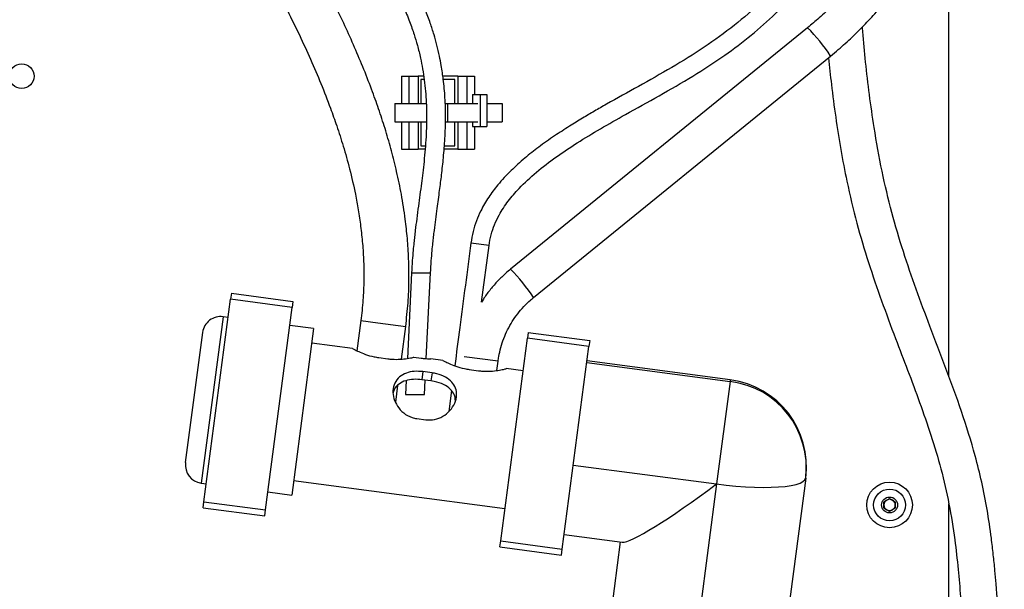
# Model space of a CAD drawing. Header units: inches. Extents: x 0.6 to 33.8, y 0 to 21.7.
# Tile 13 of 210: x 11 to 14.3, y 5.1 to 7. Entities that reach past the tile are written whole.
import ezdxf

# ---------------------------------------------------------------- set-up
doc = ezdxf.new("R2010")
doc.units = ezdxf.units.IN
doc.header["$MEASUREMENT"] = 0
doc.layers.add('FORMAT', color=7, linetype='Continuous')
doc.styles.add('SLDTEXTSTYLE3', font='TXT', dxfattribs={"width": 0.75})
doc.dimstyles.new('SLDDIMSTYLE0', dxfattribs={"dimtxt": 0.125, "dimasz": 0.13, "dimexe": 0, "dimexo": 0.0625, "dimgap": 0.03125, "dimtad": 0, "dimtih": 1, "dimtoh": 1, "dimdec": 1, "dimlfac": 4, "dimrnd": 1e-09, "dimzin": 12, "dimdsep": 46, "dimtxsty": 'SLDTEXTSTYLE3', "dimsah": 1, "dimcen": 0.09, "dimadec": 0, "dimazin": 3, "dimtfac": 1, "dimtdec": 1, "dimtofl": 0, "dimtmove": 0, "dimatfit": 3, "dimfxl": 1, "dimfrac": 2, "dimtolj": 1, "dimtzin": 12, "dimarcsym": 0})

# ---------------------------------------------------------------- blocks, each defined once
blk = doc.blocks.new('_D_1')
at = {"layer": 'FORMAT'}
for p, q in [((6.1417, 17.3401), (2.5482, 17.3401)), ((2.6732, 17.3401), (2.6732, 11.0747)), ((2.4885, 11.0493), (2.4504, 11.0493)), ((2.4504, 11.0493), (2.4504, 10.8509)), ((2.8579, 11.0493), (2.896, 11.0493)), ((2.896, 11.0493), (2.896, 10.8509)), ((2.4504, 10.8509), (2.4885, 10.8509)), ((2.896, 10.8509), (2.8579, 10.8509)), ((2.6732, 4.3985), (2.6732, 10.6639)), ((13.1545, 4.3985), (2.5482, 4.3985))]:
    blk.add_line(p, q, dxfattribs=at)
for points in [[(2.6732, 17.3401), (2.6532, 17.2101), (2.6932, 17.2101)], [(2.6732, 4.3985), (2.6932, 4.5285), (2.6532, 4.5285)]]:
    blk.add_solid(points, dxfattribs=at)
at = {"layer": 'FORMAT', "char_height": 0.125, "attachment_point": 1, "style": 'SLDTEXTSTYLE3'}
for s, insert in [('1315', (2.4885, 11.012)), ('51.8', (2.5115, 10.825))]:
    blk.add_mtext(s, dxfattribs=dict(at, insert=insert))

msp = doc.modelspace()

# ---------------------------------------------------------------- linework, layer by layer
at = {"color": 7, "linetype": 'Continuous'}
for p, q in [((14.1377, 5.8112), (14.1377, 7.4794)), ((13.6538, 7.0061), (12.6366, 6.179)), ((12.7155, 6.082), (13.7326, 6.9091)), ((12.2627, 6.8401), (12.2627, 6.7464)), ((12.2627, 6.8401), (12.2887, 6.8401)), ((12.2887, 6.8401), (12.2887, 6.7464)), ((12.2887, 6.8401), (12.3199, 6.8401)), ((12.3199, 6.8401), (12.3199, 6.7464)), ((12.3392, 6.8401), (12.3199, 6.8401)), ((12.3295, 6.8282), (12.3295, 6.7464)), ((12.3407, 6.8282), (12.3295, 6.8282)), ((12.4556, 6.8401), (12.4051, 6.8401)), ((12.446, 6.8282), (12.4065, 6.8282)), ((12.446, 6.7464), (12.446, 6.8282)), ((12.4556, 6.8401), (12.4556, 6.7464)), ((12.4556, 6.8401), (12.4868, 6.8401)), ((12.4868, 6.8401), (12.4868, 6.7464)), ((12.4868, 6.8401), (12.5127, 6.8401)), ((12.5127, 6.8401), (12.5127, 6.7776)), ((12.5059, 6.7776), (12.5059, 6.7464)), ((12.5059, 6.7776), (12.5326, 6.7776)), ((12.5326, 6.7776), (12.5326, 6.6681)), ((12.5326, 6.7776), (12.5551, 6.7776)), ((12.5551, 6.7776), (12.5551, 6.6681)), ((12.2402, 6.7464), (12.2402, 6.6839)), ((12.2402, 6.7464), (12.3481, 6.7464)), ((12.4131, 6.7464), (12.4222, 6.7464)), ((12.4222, 6.6839), (12.4222, 6.7464)), ((12.4222, 6.7464), (12.5244, 6.7464)), ((12.5551, 6.7464), (12.608, 6.7464)), ((12.608, 6.7464), (12.608, 6.6839)), ((12.2402, 6.6839), (12.3489, 6.6839)), ((12.2627, 6.6839), (12.2627, 6.5901)), ((12.2887, 6.6839), (12.2887, 6.5901)), ((12.3199, 6.6839), (12.3199, 6.5901)), ((12.3295, 6.6839), (12.3295, 6.602)), ((12.414, 6.6839), (12.4222, 6.6839)), ((12.4222, 6.6839), (12.5244, 6.6839)), ((12.446, 6.602), (12.446, 6.6839)), ((12.4556, 6.6839), (12.4556, 6.5901)), ((12.4868, 6.6839), (12.4868, 6.5901)), ((12.5059, 6.6839), (12.5059, 6.6681)), ((12.5551, 6.6839), (12.608, 6.6839)), ((12.5059, 6.6681), (12.5326, 6.6681)), ((12.5127, 6.6681), (12.5127, 6.5901)), ((12.5326, 6.6681), (12.5551, 6.6681)), ((12.2627, 6.5901), (12.2887, 6.5901)), ((12.2887, 6.5901), (12.3199, 6.5901)), ((12.3439, 6.5901), (12.3199, 6.5901)), ((12.3295, 6.602), (12.3445, 6.602)), ((12.4556, 6.5901), (12.4092, 6.5901)), ((12.41, 6.602), (12.446, 6.602)), ((12.4556, 6.5901), (12.4868, 6.5901)), ((12.4868, 6.5901), (12.5127, 6.5901)), ((12.5629, 6.2606), (12.5009, 6.2687)), ((12.5373, 6.0663), (12.5629, 6.2606)), ((12.2975, 6.166), (12.2832, 5.8732)), ((12.2975, 6.166), (12.33, 6.166)), ((12.33, 6.166), (12.3625, 6.166)), ((12.3482, 5.8726), (12.3625, 6.166)), ((11.5867, 5.382), (11.6781, 6.076)), ((11.6808, 6.0965), (11.6781, 6.076)), ((11.8887, 6.0483), (11.6781, 6.076)), ((11.6808, 6.0965), (11.8914, 6.0688)), ((11.7974, 5.3542), (11.8887, 6.0483)), ((11.8914, 6.0688), (11.8887, 6.0483)), ((11.6524, 6.0163), (11.5773, 5.4462)), ((11.6699, 6.014), (11.6524, 6.0163)), ((12.1243, 6.0029), (12.1107, 5.8996)), ((12.1243, 6.0029), (12.1822, 5.9953)), ((11.9622, 5.9755), (11.8806, 5.9863)), ((11.9622, 5.9755), (11.8872, 5.4055)), ((12.1822, 5.9953), (12.2775, 5.9828)), ((12.2628, 5.8711), (12.2775, 5.9828)), ((11.5235, 5.5164), (11.5823, 5.9625)), ((12.6029, 5.2482), (12.6943, 5.9422)), ((12.697, 5.9627), (12.6943, 5.9422)), ((12.905, 5.9145), (12.6943, 5.9422)), ((12.697, 5.9627), (12.9077, 5.935)), ((12.9077, 5.935), (12.905, 5.9145)), ((12.0951, 5.9076), (11.9557, 5.926)), ((12.0951, 5.9076), (12.0951, 5.9076)), ((12.8136, 5.2205), (12.905, 5.9145)), ((12.1855, 5.8762), (12.2166, 5.8722)), ((12.3057, 5.8775), (12.3303, 5.8743)), ((12.4049, 5.8668), (12.3635, 5.8723)), ((12.5937, 5.864), (12.478, 5.8792)), ((12.4049, 5.8668), (12.4049, 5.8668)), ((12.4954, 5.8355), (12.5264, 5.8314)), ((12.5895, 5.8321), (12.5937, 5.864)), ((12.6796, 5.8307), (12.6218, 5.8383)), ((12.8977, 5.8589), (13.3883, 5.7943)), ((13.3891, 5.8003), (12.8985, 5.8649)), ((12.3368, 5.8282), (12.3332, 5.8005)), ((12.3642, 5.7964), (12.3332, 5.8005)), ((12.3678, 5.8241), (12.3368, 5.8282)), ((12.3678, 5.8241), (12.3642, 5.7964)), ((13.3891, 5.8003), (13.3883, 5.7943)), ((12.2433, 5.7235), (12.2509, 5.7811)), ((12.2795, 5.7974), (12.2772, 5.7495)), ((12.3422, 5.7495), (12.3446, 5.799)), ((13.3883, 5.7943), (13.3421, 5.4435)), ((12.2772, 5.7495), (12.3097, 5.7495)), ((12.3097, 5.7495), (12.3422, 5.7495)), ((12.4344, 5.7636), (12.4249, 5.6915)), ((12.3156, 5.6672), (12.3466, 5.6631)), ((12.8515, 5.5081), (13.3421, 5.4435)), ((13.6473, 5.4637), (13.5674, 4.8565)), ((11.5773, 5.4462), (11.5949, 5.4439)), ((11.8937, 5.455), (12.6176, 5.3597)), ((13.3421, 5.4435), (13.2622, 4.8363)), ((11.8055, 5.4162), (11.8872, 5.4055)), ((11.584, 5.3615), (11.5867, 5.382)), ((11.584, 5.3615), (11.7947, 5.3337)), ((11.5867, 5.382), (11.7974, 5.3542)), ((13.9151, 5.3826), (13.9346, 5.3939)), ((13.9151, 5.3601), (13.9151, 5.3826)), ((13.9346, 5.3939), (13.9541, 5.3826)), ((13.9541, 5.3826), (13.9541, 5.3601)), ((14.1377, 4.9651), (14.1377, 5.3754)), ((11.7947, 5.3337), (11.7974, 5.3542)), ((13.9346, 5.3488), (13.9151, 5.3601)), ((13.9541, 5.3601), (13.9346, 5.3488)), ((12.8201, 5.27), (13.0193, 5.2438)), ((12.6002, 5.2277), (12.6029, 5.2482)), ((12.6002, 5.2277), (12.8109, 5.1999)), ((12.6029, 5.2482), (12.8136, 5.2205)), ((12.9725, 4.9348), (13.0133, 5.2446)), ((12.8109, 5.1999), (12.8136, 5.2205))]:
    msp.add_line(p, q, dxfattribs=at)
at = {"color": 7, "linetype": 'Continuous', "flags": 128}
for points in [[(12.0951, 5.9076), (12.0951, 5.9076)], [(12.4049, 5.8668), (12.4049, 5.8668)], [(12.6218, 5.8383), (12.6218, 5.8383)], [(13.3421, 5.4435), (13.3754, 5.4395), (13.4085, 5.4363), (13.4408, 5.4339), (13.4719, 5.4324), (13.5015, 5.4318), (13.5292, 5.432), (13.5547, 5.4332), (13.5776, 5.4352), (13.5976, 5.4381), (13.6145, 5.4418), (13.6281, 5.4463), (13.6381, 5.4515), (13.6446, 5.4573), (13.6473, 5.4637)]]:
    msp.add_lwpolyline(points, dxfattribs=at)
at = {"color": 7, "linetype": 'Continuous'}
for centre, radius in [((10.9623, 6.8401), 0.0424), ((13.9346, 5.3714), 0.0781), ((13.9346, 5.3714), 0.0546), ((13.9346, 5.3714), 0.0273)]:
    msp.add_circle(centre, radius, dxfattribs=at)
for centre, radius, start, end in [((13.2198, 6.5726), 0.6134, 33.2708, 44.9667), ((12.2028, 5.7456), 0.6132, 33.2694, 44.9692), ((11.6442, 5.9544), 0.0625, 82.5, 172.5), ((13.3499, 5.5029), 0.3, 352.5, 82.5), ((13.3525, 5.4995), 0.297, 353.0879, 83.076), ((11.5855, 5.5082), 0.0625, 172.5, 262.5), ((13.9346, 5.3714), 0.0195, 120, 180), ((13.9346, 5.3714), 0.0195, 180, 240), ((13.9346, 5.3714), 0.0195, 60, 120), ((13.9346, 5.3714), 0.0195, 0, 60), ((13.9346, 5.3714), 0.0195, 300, 0), ((13.9346, 5.3714), 0.0195, 240, 300)]:
    msp.add_arc(centre, radius, start, end, dxfattribs=at)
msp.add_ellipse((13.3499, 5.5029), major_axis=(0.3349, 0.257), ratio=0.100783, start_param=3.242037, end_param=4.611945, dxfattribs=at)
for points, knots in [([(12.5629, 6.2606), (12.565, 6.2728), (12.5691, 6.297), (12.5814, 6.3318), (12.6, 6.3707), (12.6278, 6.4128), (12.6704, 6.4623), (12.7253, 6.5128), (12.7925, 6.5641), (12.8661, 6.6131), (12.9459, 6.6612), (13.0398, 6.7145), (13.146, 6.7731), (13.2607, 6.8387), (13.3665, 6.9076), (13.4609, 6.9793), (13.5443, 7.0527), (13.619, 7.1297), (13.6846, 7.2096), (13.746, 7.2977), (13.802, 7.3948), (13.8521, 7.5013), (13.8941, 7.6098), (13.936, 7.7383), (13.9759, 7.8882), (14.0118, 8.0615), (14.0402, 8.2407), (14.0619, 8.4267), (14.0777, 8.6193), (14.0886, 8.83), (14.0944, 9.057), (14.0949, 9.2952), (14.0914, 9.527), (14.0857, 9.7379), (14.0793, 9.928), (14.0727, 10.1007), (14.0659, 10.2707), (14.0592, 10.441), (14.0529, 10.6125), (14.047, 10.7969), (14.0423, 10.9955), (14.0402, 11.2084), (14.0422, 11.4236), (14.0502, 11.6484), (14.067, 11.8813), (14.0986, 12.121), (14.1415, 12.3577), (14.1793, 12.5541), (14.2054, 12.7121), (14.2211, 12.8318), (14.2309, 12.9532), (14.2322, 13.063), (14.2261, 13.1606), (14.2148, 13.2463), (14.1992, 13.3215), (14.1814, 13.386), (14.1635, 13.4398), (14.1423, 13.4944), (14.1177, 13.5497), (14.0986, 13.5862), (14.0889, 13.6047)], [0, 0, 0, 0, 0.0046349, 0.0091946, 0.0137684, 0.0207735, 0.0280316, 0.0381888, 0.0487023, 0.0596684, 0.0713479, 0.083591, 0.1001514, 0.1168421, 0.1331198, 0.1473845, 0.1612228, 0.174691, 0.1875652, 0.1999381, 0.2149136, 0.2295647, 0.2440672, 0.2585478, 0.280283, 0.3022203, 0.3248544, 0.3482605, 0.3724047, 0.3972389, 0.4273088, 0.4574725, 0.4864847, 0.5141605, 0.5364946, 0.5577665, 0.5789076, 0.6002106, 0.6216142, 0.6432129, 0.6693336, 0.6960275, 0.7229934, 0.7499285, 0.7803056, 0.8104547, 0.840442, 0.8703924, 0.8853856, 0.9004404, 0.9156089, 0.9310075, 0.941499, 0.9522515, 0.9633564, 0.9702337, 0.9773031, 0.9845965, 0.9921494, 1, 1, 1, 1]), ([(14.0339, 13.575), (14.0411, 13.5614), (14.0547, 13.5357), (14.0722, 13.4983), (14.0871, 13.4638), (14.1001, 13.4305), (14.1121, 13.3967), (14.1287, 13.3441), (14.1473, 13.2698), (14.1624, 13.1729), (14.1694, 13.0716), (14.1687, 12.9696), (14.1617, 12.8678), (14.1499, 12.7673), (14.1349, 12.6679), (14.1145, 12.5507), (14.089, 12.4161), (14.0604, 12.2624), (14.0334, 12.1018), (14.0106, 11.9319), (13.9945, 11.7523), (13.9842, 11.5677), (13.979, 11.3794), (13.9778, 11.1738), (13.9805, 10.9554), (13.9864, 10.7288), (13.9939, 10.5137), (14.0019, 10.3076), (14.0099, 10.1063), (14.0176, 9.9055), (14.0249, 9.6841), (14.0307, 9.4401), (14.0329, 9.1724), (14.0289, 8.9015), (14.0181, 8.6635), (14.0021, 8.4598), (13.9835, 8.2904), (13.9588, 8.1224), (13.9271, 7.9566), (13.8911, 7.8097), (13.8525, 7.6817), (13.8137, 7.5726), (13.7683, 7.4674), (13.7149, 7.3664), (13.6521, 7.2698), (13.5792, 7.1784), (13.4961, 7.0925), (13.4028, 7.0123), (13.2998, 6.9374), (13.1891, 6.8692), (13.0763, 6.806), (12.9877, 6.7569), (12.924, 6.7204), (12.8816, 6.6954), (12.8361, 6.6675), (12.7856, 6.6347), (12.7344, 6.5987), (12.6842, 6.5592), (12.6368, 6.5166), (12.5952, 6.4719), (12.5606, 6.4257), (12.5365, 6.3843), (12.5193, 6.3447), (12.5074, 6.3078), (12.5031, 6.2819), (12.5009, 6.2687)], [0, 0, 0, 0, 0.005766, 0.010938, 0.01556, 0.019905, 0.024399, 0.02905, 0.04065, 0.053222, 0.06592, 0.078835, 0.091604, 0.10429, 0.116914, 0.129476, 0.149062, 0.16848, 0.188354, 0.210333, 0.232998, 0.256238, 0.279948, 0.303882, 0.333647, 0.362176, 0.389224, 0.414679, 0.439817, 0.465061, 0.490344, 0.523209, 0.556954, 0.591103, 0.625215, 0.646622, 0.668038, 0.689384, 0.71059, 0.7316, 0.746375, 0.760948, 0.77528, 0.789549, 0.803984, 0.818638, 0.833544, 0.848915, 0.864923, 0.881412, 0.897858, 0.913606, 0.919599, 0.925488, 0.932152, 0.93974, 0.948167, 0.955751, 0.96377, 0.972168, 0.978706, 0.985469, 0.990137, 0.994965, 1, 1, 1, 1]), ([(10.9739, 9.6872), (10.974, 9.6601), (10.9742, 9.6065), (10.9761, 9.5268), (10.9792, 9.4488), (10.9835, 9.3723), (10.9891, 9.2966), (10.9972, 9.2077), (11.0092, 9.1043), (11.0267, 8.9863), (11.0484, 8.868), (11.0769, 8.7389), (11.1133, 8.6024), (11.1587, 8.4599), (11.2094, 8.3231), (11.2649, 8.191), (11.3248, 8.0623), (11.3836, 7.9462), (11.4399, 7.8411), (11.4924, 7.7464), (11.5468, 7.6507), (11.6027, 7.5536), (11.6598, 7.4547), (11.7173, 7.3541), (11.7744, 7.2519), (11.8264, 7.1553), (11.8728, 7.065), (11.9136, 6.9816), (11.952, 6.8983), (11.9876, 6.8148), (12.0173, 6.7387), (12.0426, 6.6673), (12.0648, 6.5981), (12.0866, 6.5202), (12.1034, 6.4472), (12.1155, 6.3816), (12.1238, 6.3253), (12.1301, 6.2662), (12.1339, 6.2044), (12.1347, 6.1397), (12.1321, 6.0721), (12.1269, 6.0263), (12.1243, 6.0029)], [0, 0, 0, 0, 0.0199104, 0.039427, 0.0586047, 0.0774799, 0.09609, 0.1149223, 0.1440897, 0.1743431, 0.2056193, 0.236833, 0.2778082, 0.3181704, 0.3580006, 0.3973995, 0.4363335, 0.4747586, 0.5033346, 0.5317477, 0.56004, 0.5883044, 0.6166065, 0.6450531, 0.6737143, 0.7025959, 0.7256619, 0.748567, 0.7712698, 0.7937259, 0.8161878, 0.8322041, 0.8503492, 0.8705432, 0.8926938, 0.9061951, 0.9202917, 0.9349781, 0.950259, 0.9661542, 0.9827088, 1, 1, 1, 1]), ([(12.2775, 5.9828), (12.2805, 6.0099), (12.2865, 6.0627), (12.2893, 6.1403), (12.2883, 6.2138), (12.2838, 6.2834), (12.2757, 6.357), (12.2637, 6.4334), (12.2475, 6.5113), (12.2295, 6.5837), (12.2097, 6.6526), (12.1879, 6.7199), (12.1539, 6.8158), (12.1043, 6.9381), (12.0413, 7.0738), (11.9802, 7.1948), (11.9227, 7.3027), (11.8636, 7.4092), (11.804, 7.514), (11.7447, 7.6168), (11.6866, 7.7175), (11.6303, 7.8164), (11.5699, 7.9251), (11.5071, 8.0435), (11.4434, 8.1724), (11.3848, 8.3026), (11.3315, 8.4359), (11.2836, 8.5738), (11.245, 8.7057), (11.214, 8.832), (11.1894, 8.9525), (11.1683, 9.0806), (11.1526, 9.2054), (11.1419, 9.3211), (11.1352, 9.4215), (11.1312, 9.512), (11.1288, 9.5995), (11.1286, 9.6568), (11.1284, 9.6872)], [0, 0, 0, 0, 0.019906, 0.038799, 0.056754, 0.073817, 0.090018, 0.111274, 0.130874, 0.148905, 0.166511, 0.184023, 0.201429, 0.241955, 0.281699, 0.311624, 0.341428, 0.371067, 0.400509, 0.429672, 0.458702, 0.487803, 0.517057, 0.556137, 0.595319, 0.634602, 0.674125, 0.713916, 0.754061, 0.784916, 0.816741, 0.849707, 0.884044, 0.911255, 0.936031, 0.958163, 0.977734, 1, 1, 1, 1]), ([(14.0921, 7.9279), (14.092, 7.9175), (14.0918, 7.8869), (14.089, 7.836), (14.0828, 7.7756), (14.0735, 7.7155), (14.0611, 7.656), (14.0457, 7.5972), (14.0273, 7.5393), (14.006, 7.4824), (13.9818, 7.4266), (13.9548, 7.3722), (13.925, 7.3192), (13.8926, 7.2678), (13.8576, 7.2182), (13.8201, 7.1704), (13.7802, 7.1245), (13.738, 7.0809), (13.6959, 7.0412), (13.667, 7.0172), (13.6538, 7.0061)], [0, 0, 0, 0, 0.029527, 0.087098, 0.144673, 0.202248, 0.259823, 0.317398, 0.374974, 0.432549, 0.490125, 0.547701, 0.605277, 0.662853, 0.72043, 0.778007, 0.835584, 0.893161, 0.950739, 1, 1, 1, 1]), ([(13.7326, 6.9091), (13.7415, 6.9164), (13.7667, 6.9373), (13.8068, 6.9735), (13.8521, 7.0185), (13.8952, 7.0657), (13.9359, 7.1149), (13.9742, 7.166), (14.01, 7.2189), (14.0431, 7.2735), (14.0736, 7.3297), (14.1013, 7.3873), (14.1261, 7.4461), (14.1481, 7.5061), (14.1671, 7.5671), (14.1832, 7.629), (14.1962, 7.6916), (14.2061, 7.7547), (14.213, 7.8182), (14.2165, 7.876), (14.2169, 7.9126), (14.2171, 7.9279)], [0, 0, 0, 0, 0.029527, 0.084294, 0.139064, 0.193835, 0.248606, 0.303377, 0.358149, 0.41292, 0.467692, 0.522464, 0.577237, 0.632009, 0.686782, 0.741555, 0.796328, 0.851101, 0.905874, 0.960647, 1, 1, 1, 1]), ([(12.3625, 6.166), (12.3634, 6.18), (12.3648, 6.2055), (12.3678, 6.2398), (12.3706, 6.2669), (12.3731, 6.2901), (12.3778, 6.3299), (12.3849, 6.3836), (12.3935, 6.4465), (12.4009, 6.5044), (12.4073, 6.5633), (12.4125, 6.6285), (12.4147, 6.6968), (12.413, 6.7645), (12.4083, 6.8159), (12.4033, 6.8527), (12.3991, 6.879), (12.393, 6.9107), (12.3848, 6.9458), (12.3743, 6.9838), (12.3614, 7.0239), (12.3446, 7.069), (12.3232, 7.1192), (12.3057, 7.1537), (12.2964, 7.172)], [0, 0, 0, 0, 0.0386409, 0.0700194, 0.0943916, 0.1140301, 0.1349436, 0.2068412, 0.2688006, 0.3224684, 0.3827734, 0.4504858, 0.5249771, 0.5950529, 0.658596, 0.6806739, 0.7059314, 0.73735, 0.7751043, 0.8100697, 0.8495381, 0.893907, 0.9437703, 1, 1, 1, 1]), ([(12.2408, 7.1383), (12.2507, 7.1185), (12.269, 7.0819), (12.2904, 7.0296), (12.306, 6.9852), (12.3184, 6.9435), (12.3281, 6.9042), (12.3359, 6.8646), (12.3416, 6.8267), (12.3457, 6.7883), (12.3483, 6.7496), (12.3493, 6.7106), (12.349, 6.6715), (12.3473, 6.6313), (12.3444, 6.5902), (12.3405, 6.549), (12.3361, 6.5101), (12.3313, 6.4722), (12.3263, 6.4344), (12.3208, 6.394), (12.3154, 6.3532), (12.311, 6.3181), (12.3078, 6.2907), (12.3054, 6.2678), (12.3027, 6.2407), (12.2998, 6.2061), (12.2983, 6.1803), (12.2975, 6.166)], [0, 0, 0, 0, 0.062638, 0.115732, 0.160769, 0.198643, 0.24309, 0.281586, 0.321009, 0.361438, 0.40264, 0.444331, 0.4865, 0.528979, 0.574362, 0.61963, 0.661571, 0.698727, 0.738936, 0.778869, 0.822229, 0.861078, 0.881977, 0.901684, 0.926852, 0.959503, 1, 1, 1, 1]), ([(14.3275, 4.6119), (14.3257, 4.641), (14.3223, 4.6963), (14.3185, 4.7745), (14.3151, 4.843), (14.3122, 4.9013), (14.3097, 4.9478), (14.3076, 4.9832), (14.3061, 5.0082), (14.3048, 5.027), (14.3037, 5.0431), (14.3025, 5.0602), (14.3011, 5.0797), (14.2987, 5.1089), (14.2952, 5.1496), (14.2899, 5.2019), (14.2817, 5.2714), (14.2694, 5.3545), (14.2511, 5.4486), (14.223, 5.5613), (14.1822, 5.6913), (14.1283, 5.8388), (14.0748, 5.9775), (14.0251, 6.1105), (13.9806, 6.24), (13.9406, 6.3747), (13.9072, 6.5167), (13.8832, 6.6517), (13.8652, 6.7765), (13.8525, 6.886), (13.8452, 6.9634), (13.8421, 7.0035), (13.8417, 7.0089)], [0, 0, 0, 0, 0.035578, 0.067441, 0.095329, 0.119063, 0.138532, 0.152061, 0.162228, 0.16904, 0.175028, 0.181991, 0.189927, 0.198836, 0.217692, 0.239761, 0.262834, 0.303106, 0.342141, 0.379729, 0.444634, 0.508204, 0.571133, 0.625953, 0.681291, 0.738125, 0.797153, 0.859063, 0.90532, 0.950906, 0.993427, 1, 1, 1, 1]), ([(13.7257, 6.9035), (13.7288, 6.8729), (13.7357, 6.8047), (13.7496, 6.6999), (13.7671, 6.5892), (13.7901, 6.468), (13.8209, 6.3385), (13.8614, 6.2021), (13.9065, 6.0707), (13.9524, 5.9481), (13.9967, 5.8325), (14.0381, 5.7223), (14.0771, 5.6099), (14.1118, 5.4941), (14.1394, 5.3746), (14.1576, 5.2595), (14.1696, 5.1532), (14.1776, 5.0585), (14.1821, 4.989), (14.1848, 4.9422), (14.1863, 4.9149), (14.1879, 4.8835), (14.1899, 4.8448), (14.1922, 4.7971), (14.195, 4.7405), (14.1983, 4.675), (14.2012, 4.6284), (14.2028, 4.6037)], [0, 0, 0, 0, 0.0389466, 0.0870169, 0.1342364, 0.1811614, 0.2436096, 0.3031528, 0.3617947, 0.419947, 0.4693089, 0.5190484, 0.5693763, 0.6203433, 0.6725073, 0.7250378, 0.7682623, 0.8083144, 0.845671, 0.8566864, 0.8677759, 0.8803128, 0.8966604, 0.91685, 0.9408516, 0.9686034, 1, 1, 1, 1]), ([(12.5009, 6.2687), (12.4882, 6.1722), (12.4698, 6.032), (12.4513, 5.8918), (12.4455, 5.8481)], [0, 0, 0, 0, 0.688297, 1, 1, 1, 1]), ([(12.6366, 6.179), (12.6311, 6.1744), (12.616, 6.1617), (12.5927, 6.1391), (12.5678, 6.1105), (12.5493, 6.0861), (12.54, 6.0708), (12.5373, 6.0663)], [0, 0, 0, 0, 0.142, 0.393169, 0.644389, 0.895615, 1, 1, 1, 1]), ([(12.5937, 5.864), (12.5945, 5.8691), (12.5968, 5.885), (12.6029, 5.9111), (12.6131, 5.9419), (12.6262, 5.9716), (12.6421, 5.9998), (12.6606, 6.0264), (12.6816, 6.0511), (12.7003, 6.0694), (12.712, 6.0791), (12.7155, 6.082)], [0, 0, 0, 0, 0.061166, 0.187735, 0.314341, 0.440948, 0.567557, 0.694169, 0.820787, 0.947409, 1, 1, 1, 1]), ([(12.0951, 5.9076), (12.0952, 5.9076), (12.0955, 5.9074), (12.1006, 5.9045), (12.1157, 5.8968), (12.1387, 5.8871), (12.1637, 5.8796), (12.18, 5.8771), (12.1855, 5.8762)], [0, 0, 0, 0, 0.050483, 0.249327, 0.451271, 0.666184, 0.886678, 1, 1, 1, 1]), ([(12.2166, 5.8722), (12.2212, 5.8716), (12.2355, 5.87), (12.2593, 5.8702), (12.2846, 5.8731), (12.2992, 5.8761), (12.3045, 5.8773), (12.3057, 5.8775)], [0, 0, 0, 0, 0.122805, 0.376934, 0.641354, 0.924633, 1, 1, 1, 1]), ([(12.3303, 5.8743), (12.3327, 5.874), (12.3388, 5.8732), (12.3481, 5.8726), (12.3567, 5.8723), (12.362, 5.8722), (12.3642, 5.8723), (12.3636, 5.8723), (12.3635, 5.8723)], [0, 0, 0, 0, 0.140621, 0.352829, 0.566449, 0.781602, 0.996032, 1, 1, 1, 1]), ([(12.4049, 5.8668), (12.405, 5.8668), (12.4053, 5.8666), (12.4105, 5.8637), (12.4255, 5.856), (12.4485, 5.8463), (12.4735, 5.8389), (12.4898, 5.8363), (12.4954, 5.8355)], [0, 0, 0, 0, 0.050483, 0.249327, 0.451271, 0.666184, 0.886678, 1, 1, 1, 1]), ([(12.5264, 5.8314), (12.531, 5.8308), (12.5453, 5.8293), (12.5691, 5.8294), (12.5945, 5.8323), (12.6136, 5.8362), (12.6212, 5.8381), (12.6217, 5.8382), (12.6218, 5.8383)], [0, 0, 0, 0, 0.0946937, 0.2906499, 0.4945411, 0.7129744, 0.9310301, 1, 1, 1, 1]), ([(12.3368, 5.8282), (12.3268, 5.8289), (12.3066, 5.8303), (12.2785, 5.824), (12.2549, 5.8109), (12.2386, 5.7901), (12.2324, 5.7639), (12.236, 5.736), (12.2486, 5.7088), (12.2697, 5.6853), (12.2939, 5.6714), (12.3101, 5.6682), (12.3156, 5.6672)], [0, 0, 0, 0, 0.101549, 0.202897, 0.309356, 0.419811, 0.524998, 0.624469, 0.725484, 0.832985, 0.943284, 1, 1, 1, 1]), ([(12.3332, 5.8005), (12.3234, 5.8013), (12.3039, 5.8028), (12.2765, 5.798), (12.2534, 5.7864), (12.2384, 5.7715), (12.2357, 5.7588), (12.2349, 5.7555)], [0, 0, 0, 0, 0.215695, 0.430672, 0.663419, 0.911577, 1, 1, 1, 1]), ([(12.3466, 5.6631), (12.3567, 5.6628), (12.377, 5.6622), (12.4059, 5.6742), (12.4303, 5.6939), (12.4472, 5.7197), (12.4536, 5.7471), (12.4496, 5.7721), (12.4363, 5.7936), (12.4143, 5.8106), (12.3896, 5.8204), (12.3733, 5.8232), (12.3678, 5.8241)], [0, 0, 0, 0, 0.101549, 0.202897, 0.309356, 0.419811, 0.524998, 0.624469, 0.725484, 0.832985, 0.943284, 1, 1, 1, 1]), ([(12.4476, 5.7287), (12.4473, 5.734), (12.4465, 5.7472), (12.4348, 5.7652), (12.4145, 5.7818), (12.3891, 5.7922), (12.3711, 5.7952), (12.3642, 5.7964)], [0, 0, 0, 0, 0.140453, 0.356157, 0.592337, 0.843203, 1, 1, 1, 1])]:
    msp.add_open_spline(points, degree=3, knots=knots, dxfattribs=at)

# ---------------------------------------------------------------- dimensions: what is measured, and where the dimension line sits
at = {"layer": 'FORMAT'}
dim = msp.add_linear_dim(base=(2.6732, 17.3401), p1=(13.2045, 4.3985), p2=(6.1917, 17.3401), angle=90, dimstyle='SLDDIMSTYLE0', dxfattribs=at)
dim.commit()
dim.dimension.update_dxf_attribs({"geometry": '_D_1', "text_midpoint": (2.6732, 10.8693), "dimtype": 160})

doc.saveas('drawing.dxf')
